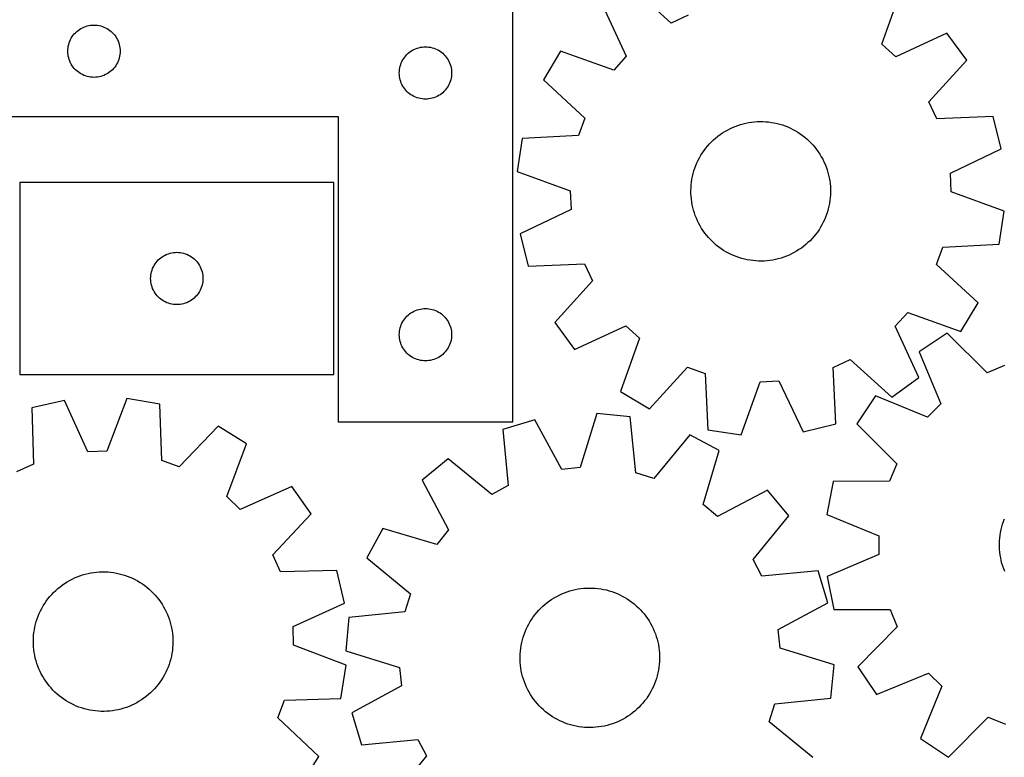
# Model space of a CAD drawing. Header units: millimetres. Extents: x 7 to 1243, y 7 to 1506.
# Tile 10 of 26: x 620 to 958, y 577 to 830. Entities that reach past the tile are written whole.
import ezdxf

# ---------------------------------------------------------------- set-up
doc = ezdxf.new("R2010")
doc.units = ezdxf.units.MM
doc.layers.add('CUT', color=7, linetype='CONTINUOUS', true_color=0x000000)

msp = doc.modelspace()

# ---------------------------------------------------------------- linework, layer by layer
at = {"layer": 'CUT'}
for p, q in [((789.134487, 692.101597), (789.134487, 842.101597)), ((843.672724, 829.265568), (829.299871, 842.260317)), ((916.108045, 821.968692), (922.613374, 840.220352)), ((820.0186, 835.408785), (828.203579, 817.846082)), ((849.491317, 832.001746), (843.672724, 829.265568)), ((638.770526, 825.965558), (639.200375, 826.368156)), ((639.200375, 826.368156), (639.655634, 826.741777)), ((639.655634, 826.741777), (640.134355, 827.084824)), ((640.134355, 827.084824), (640.634487, 827.395826)), ((640.634487, 827.395826), (641.153889, 827.673452)), ((641.153889, 827.673452), (641.690336, 827.916513)), ((641.690336, 827.916513), (642.241532, 828.123969)), ((642.241532, 828.123969), (642.805116, 828.29493)), ((642.805116, 828.29493), (643.378674, 828.428665)), ((643.378674, 828.428665), (643.959751, 828.524601)), ((643.959751, 828.524601), (644.545859, 828.582328)), ((644.545859, 828.582328), (645.134487, 828.601597)), ((645.134487, 828.601597), (645.723115, 828.582328)), ((645.723115, 828.582328), (646.309223, 828.524601)), ((646.309223, 828.524601), (646.8903, 828.428665)), ((646.8903, 828.428665), (647.463858, 828.29493)), ((647.463858, 828.29493), (648.027442, 828.123969)), ((648.027442, 828.123969), (648.578638, 827.916513)), ((648.578638, 827.916513), (649.115085, 827.673452)), ((649.115085, 827.673452), (649.634487, 827.395826)), ((649.634487, 827.395826), (650.134619, 827.084824)), ((650.134619, 827.084824), (650.61334, 826.741777)), ((650.61334, 826.741777), (651.068599, 826.368156)), ((651.068599, 826.368156), (651.498448, 825.965558)), ((636.612116, 822.494553), (636.819571, 823.045748)), ((636.819571, 823.045748), (637.062632, 823.582196)), ((637.062632, 823.582196), (637.340258, 824.101597)), ((637.340258, 824.101597), (637.65126, 824.60173)), ((637.65126, 824.60173), (637.994307, 825.08045)), ((637.994307, 825.08045), (638.367929, 825.53571)), ((638.367929, 825.53571), (638.770526, 825.965558)), ((651.498448, 825.965558), (651.901045, 825.53571)), ((651.901045, 825.53571), (652.274667, 825.08045)), ((652.274667, 825.08045), (652.617713, 824.60173)), ((652.617713, 824.60173), (652.928716, 824.101597)), ((652.928716, 824.101597), (653.206342, 823.582196)), ((653.206342, 823.582196), (653.449403, 823.045748)), ((653.449403, 823.045748), (653.656858, 822.494553)), ((938.425326, 825.825082), (920.862623, 817.640103)), ((945.276857, 816.543811), (938.425326, 825.825082)), ((636.134487, 819.601597), (636.153757, 820.190226)), ((636.153757, 819.012969), (636.134487, 819.601597)), ((636.153757, 820.190226), (636.211483, 820.776333)), ((636.211483, 820.776333), (636.307419, 821.35741)), ((636.307419, 821.35741), (636.441155, 821.930969)), ((636.441155, 821.930969), (636.612116, 822.494553)), ((653.656858, 822.494553), (653.827819, 821.930969)), ((653.827819, 821.930969), (653.961554, 821.35741)), ((653.961554, 821.35741), (654.057491, 820.776333)), ((654.057491, 820.776333), (654.115217, 820.190226)), ((654.115217, 820.190226), (654.134487, 819.601597)), ((654.134487, 819.601597), (654.115217, 819.012969)), ((753.655634, 819.241777), (754.134355, 819.584824)), ((754.134355, 819.584824), (754.634487, 819.895826)), ((754.634487, 819.895826), (755.153889, 820.173452)), ((755.153889, 820.173452), (755.690336, 820.416513)), ((755.690336, 820.416513), (756.241532, 820.623969)), ((756.241532, 820.623969), (756.805116, 820.79493)), ((756.805116, 820.79493), (757.378674, 820.928665)), ((757.378674, 820.928665), (757.959751, 821.024601)), ((757.959751, 821.024601), (758.545859, 821.082328)), ((758.545859, 821.082328), (759.134487, 821.101597)), ((759.134487, 821.101597), (759.723115, 821.082328)), ((759.723115, 821.082328), (760.309223, 821.024601)), ((760.309223, 821.024601), (760.8903, 820.928665)), ((760.8903, 820.928665), (761.463858, 820.79493)), ((761.463858, 820.79493), (762.027442, 820.623969)), ((762.027442, 820.623969), (762.578638, 820.416513)), ((762.578638, 820.416513), (763.115085, 820.173452)), ((763.115085, 820.173452), (763.634487, 819.895826)), ((763.634487, 819.895826), (764.134619, 819.584824)), ((764.134619, 819.584824), (764.61334, 819.241777)), ((805.62333, 819.596834), (799.670522, 809.715056)), ((823.87499, 813.091504), (805.62333, 819.596834)), ((920.862623, 817.640103), (916.108045, 821.968692)), ((636.211483, 818.426862), (636.153757, 819.012969)), ((636.307419, 817.845785), (636.211483, 818.426862)), ((636.441155, 817.272226), (636.307419, 817.845785)), ((636.612116, 816.708642), (636.441155, 817.272226)), ((636.819571, 816.157447), (636.612116, 816.708642)), ((637.062632, 815.620999), (636.819571, 816.157447)), ((653.449403, 816.157447), (653.206342, 815.620999)), ((653.656858, 816.708642), (653.449403, 816.157447)), ((653.827819, 817.272226), (653.656858, 816.708642)), ((653.961554, 817.845785), (653.827819, 817.272226)), ((654.057491, 818.426862), (653.961554, 817.845785)), ((654.115217, 819.012969), (654.057491, 818.426862)), ((750.819571, 815.545748), (751.062632, 816.082196)), ((751.062632, 816.082196), (751.340258, 816.601597)), ((751.340258, 816.601597), (751.65126, 817.10173)), ((751.65126, 817.10173), (751.994307, 817.58045)), ((751.994307, 817.58045), (752.367929, 818.03571)), ((752.367929, 818.03571), (752.770526, 818.465558)), ((752.770526, 818.465558), (753.200375, 818.868156)), ((753.200375, 818.868156), (753.655634, 819.241777)), ((764.61334, 819.241777), (765.068599, 818.868156)), ((765.068599, 818.868156), (765.498448, 818.465558)), ((765.498448, 818.465558), (765.901045, 818.03571)), ((765.901045, 818.03571), (766.274667, 817.58045)), ((766.274667, 817.58045), (766.617713, 817.10173)), ((766.617713, 817.10173), (766.928716, 816.601597)), ((766.928716, 816.601597), (767.206342, 816.082196)), ((767.206342, 816.082196), (767.449403, 815.545748)), ((828.203579, 817.846082), (823.87499, 813.091504)), ((932.282108, 802.170958), (945.276857, 816.543811)), ((637.340258, 815.101597), (637.062632, 815.620999)), ((637.65126, 814.601465), (637.340258, 815.101597)), ((637.994307, 814.122745), (637.65126, 814.601465)), ((638.367929, 813.667485), (637.994307, 814.122745)), ((638.770526, 813.237636), (638.367929, 813.667485)), ((639.200375, 812.835039), (638.770526, 813.237636)), ((639.655634, 812.461417), (639.200375, 812.835039)), ((651.068599, 812.835039), (650.61334, 812.461417)), ((651.498448, 813.237636), (651.068599, 812.835039)), ((651.901045, 813.667485), (651.498448, 813.237636)), ((652.274667, 814.122745), (651.901045, 813.667485)), ((652.617713, 814.601465), (652.274667, 814.122745)), ((652.928716, 815.101597), (652.617713, 814.601465)), ((653.206342, 815.620999), (652.928716, 815.101597)), ((750.134487, 812.101597), (750.153757, 812.690226)), ((750.153757, 812.690226), (750.211483, 813.276333)), ((750.211483, 813.276333), (750.307419, 813.85741)), ((750.307419, 813.85741), (750.441155, 814.430969)), ((750.441155, 814.430969), (750.612116, 814.994553)), ((750.612116, 814.994553), (750.819571, 815.545748)), ((767.449403, 815.545748), (767.656858, 814.994553)), ((767.656858, 814.994553), (767.827819, 814.430969)), ((767.827819, 814.430969), (767.961554, 813.85741)), ((767.961554, 813.85741), (768.057491, 813.276333)), ((768.057491, 813.276333), (768.115217, 812.690226)), ((768.115217, 812.690226), (768.134487, 812.101597)), ((640.134355, 812.118371), (639.655634, 812.461417)), ((640.634487, 811.807369), (640.134355, 812.118371)), ((641.153889, 811.529743), (640.634487, 811.807369)), ((641.690336, 811.286682), (641.153889, 811.529743)), ((642.241532, 811.079226), (641.690336, 811.286682)), ((642.805116, 810.908265), (642.241532, 811.079226)), ((643.378674, 810.77453), (642.805116, 810.908265)), ((643.959751, 810.678594), (643.378674, 810.77453)), ((644.545859, 810.620867), (643.959751, 810.678594)), ((645.134487, 810.601597), (644.545859, 810.620867)), ((645.723115, 810.620867), (645.134487, 810.601597)), ((646.309223, 810.678594), (645.723115, 810.620867)), ((646.8903, 810.77453), (646.309223, 810.678594)), ((647.463858, 810.908265), (646.8903, 810.77453)), ((648.027442, 811.079226), (647.463858, 810.908265)), ((648.578638, 811.286682), (648.027442, 811.079226)), ((649.115085, 811.529743), (648.578638, 811.286682)), ((649.634487, 811.807369), (649.115085, 811.529743)), ((650.134619, 812.118371), (649.634487, 811.807369)), ((650.61334, 812.461417), (650.134619, 812.118371)), ((750.153757, 811.512969), (750.134487, 812.101597)), ((750.211483, 810.926862), (750.153757, 811.512969)), ((750.307419, 810.345785), (750.211483, 810.926862)), ((750.441155, 809.772226), (750.307419, 810.345785)), ((750.612116, 809.208642), (750.441155, 809.772226)), ((767.827819, 809.772226), (767.656858, 809.208642)), ((767.961554, 810.345785), (767.827819, 809.772226)), ((768.057491, 810.926862), (767.961554, 810.345785)), ((768.115217, 811.512969), (768.057491, 810.926862)), ((768.134487, 812.101597), (768.115217, 811.512969)), ((799.670522, 809.715056), (813.953411, 796.621489)), ((750.819571, 808.657447), (750.612116, 809.208642)), ((751.062632, 808.120999), (750.819571, 808.657447)), ((751.340258, 807.601597), (751.062632, 808.120999)), ((751.65126, 807.101465), (751.340258, 807.601597)), ((751.994307, 806.622745), (751.65126, 807.101465)), ((752.367929, 806.167485), (751.994307, 806.622745)), ((752.770526, 805.737636), (752.367929, 806.167485)), ((765.901045, 806.167485), (765.498448, 805.737636)), ((766.274667, 806.622745), (765.901045, 806.167485)), ((766.617713, 807.101465), (766.274667, 806.622745)), ((766.928716, 807.601597), (766.617713, 807.101465)), ((767.206342, 808.120999), (766.928716, 807.601597)), ((767.449403, 808.657447), (767.206342, 808.120999)), ((767.656858, 809.208642), (767.449403, 808.657447)), ((753.200375, 805.335039), (752.770526, 805.737636)), ((753.655634, 804.961417), (753.200375, 805.335039)), ((754.134355, 804.618371), (753.655634, 804.961417)), ((754.634487, 804.307369), (754.134355, 804.618371)), ((755.153889, 804.029743), (754.634487, 804.307369)), ((755.690336, 803.786682), (755.153889, 804.029743)), ((756.241532, 803.579226), (755.690336, 803.786682)), ((756.805116, 803.408265), (756.241532, 803.579226)), ((757.378674, 803.27453), (756.805116, 803.408265)), ((757.959751, 803.178594), (757.378674, 803.27453)), ((758.545859, 803.120867), (757.959751, 803.178594)), ((759.134487, 803.101597), (758.545859, 803.120867)), ((759.723115, 803.120867), (759.134487, 803.101597)), ((760.309223, 803.178594), (759.723115, 803.120867)), ((760.8903, 803.27453), (760.309223, 803.178594)), ((761.463858, 803.408265), (760.8903, 803.27453)), ((762.027442, 803.579226), (761.463858, 803.408265)), ((762.578638, 803.786682), (762.027442, 803.579226)), ((763.115085, 804.029743), (762.578638, 803.786682)), ((763.634487, 804.307369), (763.115085, 804.029743)), ((764.134619, 804.618371), (763.634487, 804.307369)), ((764.61334, 804.961417), (764.134619, 804.618371)), ((765.068599, 805.335039), (764.61334, 804.961417)), ((765.498448, 805.737636), (765.068599, 805.335039)), ((935.018286, 796.352365), (932.282108, 802.170958)), ((609.134487, 797.101597), (729.134487, 797.101597)), ((729.134487, 797.101597), (729.134487, 692.101597)), ((813.953411, 796.621489), (811.773815, 790.572353)), ((954.376364, 797.193344), (935.018286, 796.352365)), ((957.154565, 785.9966), (954.376364, 797.193344)), ((862.098037, 792.002887), (862.948109, 792.488761)), ((862.948109, 792.488761), (863.817292, 792.939557)), ((863.817292, 792.939557), (864.704138, 793.354524)), ((864.704138, 793.354524), (865.607173, 793.732974)), ((865.607173, 793.732974), (866.524892, 794.074275)), ((866.524892, 794.074275), (867.455769, 794.377859)), ((867.455769, 794.377859), (868.398254, 794.643222)), ((868.398254, 794.643222), (869.350778, 794.869921)), ((869.350778, 794.869921), (870.311756, 795.05758)), ((870.311756, 795.05758), (871.279589, 795.205885)), ((871.279589, 795.205885), (872.252666, 795.31459)), ((872.252666, 795.31459), (873.229367, 795.383515)), ((873.229367, 795.383515), (874.208066, 795.412544)), ((874.208066, 795.412544), (875.187135, 795.401629)), ((875.187135, 795.401629), (876.164944, 795.350788)), ((876.164944, 795.350788), (877.139866, 795.260106)), ((877.139866, 795.260106), (878.110277, 795.129734)), ((878.110277, 795.129734), (879.074563, 794.959888)), ((879.074563, 794.959888), (880.031119, 794.750852)), ((880.031119, 794.750852), (880.978353, 794.502974)), ((880.978353, 794.502974), (881.914687, 794.216665)), ((881.914687, 794.216665), (882.838565, 793.892403)), ((882.838565, 793.892403), (883.748447, 793.530727)), ((883.748447, 793.530727), (884.64282, 793.13224)), ((884.64282, 793.13224), (885.520195, 792.697604)), ((885.520195, 792.697604), (886.379111, 792.227542)), ((792.421998, 789.597886), (790.703913, 778.190272)), ((811.773815, 790.572353), (792.421998, 789.597886)), ((857.475644, 788.400214), (858.182614, 789.077626)), ((858.182614, 789.077626), (858.916627, 789.725638)), ((858.916627, 789.725638), (859.676461, 790.343172)), ((859.676461, 790.343172), (860.460851, 790.929199)), ((860.460851, 790.929199), (861.268491, 791.482745)), ((861.268491, 791.482745), (862.098037, 792.002887)), ((886.379111, 792.227542), (887.21814, 791.722838)), ((887.21814, 791.722838), (888.035884, 791.184331)), ((888.035884, 791.184331), (888.830982, 790.612918)), ((888.830982, 790.612918), (889.602112, 790.009549)), ((889.602112, 790.009549), (890.34799, 789.375229)), ((890.34799, 789.375229), (891.067373, 788.711013)), ((854.941003, 785.419807), (855.528516, 786.203084)), ((855.528516, 786.203084), (856.147489, 786.961745)), ((856.147489, 786.961745), (856.796892, 787.694529)), ((856.796892, 787.694529), (857.475644, 788.400214)), ((891.067373, 788.711013), (891.759066, 788.018008)), ((891.759066, 788.018008), (892.421916, 787.297366)), ((892.421916, 787.297366), (893.054821, 786.550287)), ((893.054821, 786.550287), (893.656727, 785.778015)), ((893.656727, 785.778015), (894.226632, 784.981834)), ((939.64873, 777.69069), (957.154565, 785.9966)), ((852.924286, 782.067183), (853.376729, 782.93551)), ((853.376729, 782.93551), (853.864213, 783.784659)), ((853.864213, 783.784659), (854.385927, 784.613218)), ((854.385927, 784.613218), (854.941003, 785.419807)), ((894.226632, 784.981834), (894.763587, 784.163071)), ((894.763587, 784.163071), (895.2667, 783.323087)), ((895.2667, 783.323087), (895.735132, 782.463281)), ((895.735132, 782.463281), (896.168104, 781.585084)), ((851.479087, 778.43144), (851.784436, 779.361739)), ((851.784436, 779.361739), (852.127476, 780.27881)), ((852.127476, 780.27881), (852.507637, 781.181125)), ((852.507637, 781.181125), (852.924286, 782.067183)), ((896.168104, 781.585084), (896.564895, 780.689957)), ((896.564895, 780.689957), (896.924845, 779.77939)), ((896.924845, 779.77939), (897.247355, 778.8549)), ((897.247355, 778.8549), (897.531888, 777.918024)), ((790.703913, 778.190272), (808.910273, 771.55922)), ((850.643813, 774.609196), (850.793953, 775.576746)), ((850.793953, 775.576746), (850.983433, 776.537367)), ((850.983433, 776.537367), (851.211938, 777.48946)), ((851.211938, 777.48946), (851.479087, 778.43144)), ((897.531888, 777.918024), (897.77797, 776.970322)), ((897.77797, 776.970322), (897.985192, 776.013372)), ((897.985192, 776.013372), (898.153209, 775.048765)), ((939.949949, 771.267922), (939.64873, 777.69069)), ((727.620694, 774.428013), (619.620694, 774.428013)), ((619.620694, 774.428013), (619.620694, 708.428013)), ((727.620694, 708.428013), (727.620694, 774.428013)), ((850.431603, 771.681116), (850.462487, 772.659759)), ((850.462487, 772.659759), (850.533263, 773.636327)), ((850.533263, 773.636327), (850.643813, 774.609196)), ((898.153209, 775.048765), (898.281741, 774.078109)), ((898.281741, 774.078109), (898.370574, 773.103017)), ((898.370574, 773.103017), (898.419561, 772.125113)), ((898.419561, 772.125113), (898.42862, 771.146026)), ((808.910273, 771.55922), (809.211493, 765.136451)), ((850.440661, 770.702028), (850.431603, 771.681116)), ((850.489648, 769.724125), (850.440661, 770.702028)), ((850.578482, 768.749033), (850.489648, 769.724125)), ((850.707014, 767.778376), (850.578482, 768.749033)), ((898.326959, 769.190814), (898.216409, 768.217946)), ((898.397736, 770.167383), (898.326959, 769.190814)), ((898.42862, 771.146026), (898.397736, 770.167383)), ((958.15631, 764.636869), (939.949949, 771.267922)), ((850.875031, 766.81377), (850.707014, 767.778376)), ((851.082252, 765.856819), (850.875031, 766.81377)), ((851.328335, 764.909117), (851.082252, 765.856819)), ((897.648285, 765.337682), (897.381136, 764.395702)), ((897.876789, 766.289775), (897.648285, 765.337682)), ((898.066269, 767.250396), (897.876789, 766.289775)), ((898.216409, 768.217946), (898.066269, 767.250396)), ((809.211493, 765.136451), (791.705658, 756.830541)), ((851.612867, 763.972242), (851.328335, 764.909117)), ((851.935377, 763.047751), (851.612867, 763.972242)), ((852.295327, 762.137185), (851.935377, 763.047751)), ((852.692119, 761.242058), (852.295327, 762.137185)), ((896.732746, 762.548332), (896.352586, 761.646016)), ((897.075787, 763.465402), (896.732746, 762.548332)), ((897.381136, 764.395702), (897.075787, 763.465402)), ((956.438225, 753.229255), (958.15631, 764.636869)), ((853.125091, 760.363861), (852.692119, 761.242058)), ((853.593523, 759.504055), (853.125091, 760.363861)), ((854.096635, 758.664071), (853.593523, 759.504055)), ((854.633591, 757.845307), (854.096635, 758.664071)), ((894.99601, 759.042483), (894.474296, 758.213924)), ((895.483494, 759.891632), (894.99601, 759.042483)), ((895.935937, 760.759958), (895.483494, 759.891632)), ((896.352586, 761.646016), (895.935937, 760.759958)), ((791.705658, 756.830541), (794.483859, 745.633798)), ((855.203496, 757.049127), (854.633591, 757.845307)), ((855.805401, 756.276854), (855.203496, 757.049127)), ((856.438306, 755.529776), (855.805401, 756.276854)), ((857.101157, 754.809134), (856.438306, 755.529776)), ((892.06333, 755.132613), (891.384579, 754.426928)), ((892.712733, 755.865396), (892.06333, 755.132613)), ((893.331706, 756.624058), (892.712733, 755.865396)), ((893.91922, 757.407335), (893.331706, 756.624058)), ((894.474296, 758.213924), (893.91922, 757.407335)), ((857.792849, 754.116128), (857.101157, 754.809134)), ((858.512233, 753.451913), (857.792849, 754.116128)), ((859.258111, 752.817593), (858.512233, 753.451913)), ((860.02924, 752.214224), (859.258111, 752.817593)), ((860.824339, 751.642811), (860.02924, 752.214224)), ((888.399372, 751.897942), (887.591732, 751.344397)), ((889.183761, 752.483969), (888.399372, 751.897942)), ((889.943595, 753.101503), (889.183761, 752.483969)), ((890.677608, 753.749516), (889.943595, 753.101503)), ((891.384579, 754.426928), (890.677608, 753.749516)), ((934.906811, 746.205652), (937.086407, 752.254788)), ((937.086407, 752.254788), (956.438225, 753.229255)), ((667.686582, 748.194571), (668.141841, 748.568193)), ((668.141841, 748.568193), (668.620562, 748.91124)), ((668.620562, 748.91124), (669.120694, 749.222242)), ((669.120694, 749.222242), (669.640096, 749.499868)), ((669.640096, 749.499868), (670.176543, 749.742929)), ((670.176543, 749.742929), (670.727739, 749.950384)), ((670.727739, 749.950384), (671.291323, 750.121345)), ((671.291323, 750.121345), (671.864881, 750.255081)), ((671.864881, 750.255081), (672.445958, 750.351017)), ((672.445958, 750.351017), (673.032066, 750.408743)), ((673.032066, 750.408743), (673.620694, 750.428013)), ((673.620694, 750.428013), (674.209322, 750.408743)), ((674.209322, 750.408743), (674.79543, 750.351017)), ((674.79543, 750.351017), (675.376507, 750.255081)), ((675.376507, 750.255081), (675.950065, 750.121345)), ((675.950065, 750.121345), (676.513649, 749.950384)), ((676.513649, 749.950384), (677.064845, 749.742929)), ((677.064845, 749.742929), (677.601292, 749.499868)), ((677.601292, 749.499868), (678.120694, 749.222242)), ((678.120694, 749.222242), (678.620826, 748.91124)), ((678.620826, 748.91124), (679.099547, 748.568193)), ((679.099547, 748.568193), (679.554806, 748.194571)), ((861.642083, 751.104304), (860.824339, 751.642811)), ((862.481112, 750.599599), (861.642083, 751.104304)), ((863.340028, 750.129538), (862.481112, 750.599599)), ((864.217403, 749.694902), (863.340028, 750.129538)), ((865.111776, 749.296414), (864.217403, 749.694902)), ((866.021658, 748.934738), (865.111776, 749.296414)), ((866.945535, 748.610476), (866.021658, 748.934738)), ((867.88187, 748.324168), (866.945535, 748.610476)), ((868.829103, 748.076289), (867.88187, 748.324168)), ((881.404454, 748.449282), (880.461969, 748.18392)), ((882.335331, 748.752867), (881.404454, 748.449282)), ((883.25305, 749.094168), (882.335331, 748.752867)), ((884.156084, 749.472617), (883.25305, 749.094168)), ((885.042931, 749.887585), (884.156084, 749.472617)), ((885.912113, 750.338381), (885.042931, 749.887585)), ((886.762185, 750.824254), (885.912113, 750.338381)), ((887.591732, 751.344397), (886.762185, 750.824254)), ((665.305778, 744.872164), (665.548839, 745.408611)), ((665.548839, 745.408611), (665.826465, 745.928013)), ((665.826465, 745.928013), (666.137467, 746.428145)), ((666.137467, 746.428145), (666.480514, 746.906866)), ((666.480514, 746.906866), (666.854136, 747.362125)), ((666.854136, 747.362125), (667.256733, 747.791974)), ((667.256733, 747.791974), (667.686582, 748.194571)), ((679.554806, 748.194571), (679.984655, 747.791974)), ((679.984655, 747.791974), (680.387252, 747.362125)), ((680.387252, 747.362125), (680.760874, 746.906866)), ((680.760874, 746.906866), (681.10392, 746.428145)), ((681.10392, 746.428145), (681.414923, 745.928013)), ((681.414923, 745.928013), (681.692549, 745.408611)), ((681.692549, 745.408611), (681.93561, 744.872164)), ((794.483859, 745.633798), (813.841936, 746.474776)), ((813.841936, 746.474776), (816.578114, 740.656184)), ((869.785659, 747.867253), (868.829103, 748.076289)), ((870.749945, 747.697408), (869.785659, 747.867253)), ((871.720357, 747.567036), (870.749945, 747.697408)), ((872.695278, 747.476354), (871.720357, 747.567036)), ((873.673087, 747.425513), (872.695278, 747.476354)), ((874.652156, 747.414598), (873.673087, 747.425513)), ((875.630856, 747.443627), (874.652156, 747.414598)), ((876.607556, 747.512551), (875.630856, 747.443627)), ((877.580633, 747.621257), (876.607556, 747.512551)), ((878.548466, 747.769562), (877.580633, 747.621257)), ((879.509444, 747.95722), (878.548466, 747.769562)), ((880.461969, 748.18392), (879.509444, 747.95722)), ((949.189701, 733.112086), (934.906811, 746.205652)), ((664.620694, 741.428013), (664.639964, 742.016641)), ((664.639964, 742.016641), (664.69769, 742.602749)), ((664.69769, 742.602749), (664.793626, 743.183826)), ((664.793626, 743.183826), (664.927362, 743.757384)), ((664.927362, 743.757384), (665.098323, 744.320968)), ((665.098323, 744.320968), (665.305778, 744.872164)), ((681.93561, 744.872164), (682.143065, 744.320968)), ((682.143065, 744.320968), (682.314026, 743.757384)), ((682.314026, 743.757384), (682.447762, 743.183826)), ((682.447762, 743.183826), (682.543698, 742.602749)), ((682.543698, 742.602749), (682.601424, 742.016641)), ((682.601424, 742.016641), (682.620694, 741.428013)), ((664.639964, 740.839385), (664.620694, 741.428013)), ((664.69769, 740.253277), (664.639964, 740.839385)), ((664.793626, 739.6722), (664.69769, 740.253277)), ((664.927362, 739.098642), (664.793626, 739.6722)), ((665.098323, 738.535058), (664.927362, 739.098642)), ((665.305778, 737.983862), (665.098323, 738.535058)), ((682.143065, 738.535058), (681.93561, 737.983862)), ((682.314026, 739.098642), (682.143065, 738.535058)), ((682.447762, 739.6722), (682.314026, 739.098642)), ((682.543698, 740.253277), (682.447762, 739.6722)), ((682.601424, 740.839385), (682.543698, 740.253277)), ((682.620694, 741.428013), (682.601424, 740.839385)), ((816.578114, 740.656184), (803.583365, 726.28333)), ((665.548839, 737.447415), (665.305778, 737.983862)), ((665.826465, 736.928013), (665.548839, 737.447415)), ((666.137467, 736.427881), (665.826465, 736.928013)), ((666.480514, 735.94916), (666.137467, 736.427881)), ((666.854136, 735.493901), (666.480514, 735.94916)), ((667.256733, 735.064052), (666.854136, 735.493901)), ((667.686582, 734.661455), (667.256733, 735.064052)), ((679.984655, 735.064052), (679.554806, 734.661455)), ((680.387252, 735.493901), (679.984655, 735.064052)), ((680.760874, 735.94916), (680.387252, 735.493901)), ((681.10392, 736.427881), (680.760874, 735.94916)), ((681.414923, 736.928013), (681.10392, 736.427881)), ((681.692549, 737.447415), (681.414923, 736.928013)), ((681.93561, 737.983862), (681.692549, 737.447415)), ((668.141841, 734.287833), (667.686582, 734.661455)), ((668.620562, 733.944786), (668.141841, 734.287833)), ((669.120694, 733.633784), (668.620562, 733.944786)), ((669.640096, 733.356158), (669.120694, 733.633784)), ((670.176543, 733.113097), (669.640096, 733.356158)), ((670.727739, 732.905642), (670.176543, 733.113097)), ((671.291323, 732.734681), (670.727739, 732.905642)), ((671.864881, 732.600945), (671.291323, 732.734681)), ((672.445958, 732.505009), (671.864881, 732.600945)), ((673.032066, 732.447283), (672.445958, 732.505009)), ((673.620694, 732.428013), (673.032066, 732.447283)), ((674.209322, 732.447283), (673.620694, 732.428013)), ((674.79543, 732.505009), (674.209322, 732.447283)), ((675.376507, 732.600945), (674.79543, 732.505009)), ((675.950065, 732.734681), (675.376507, 732.600945)), ((676.513649, 732.905642), (675.950065, 732.734681)), ((677.064845, 733.113097), (676.513649, 732.905642)), ((677.601292, 733.356158), (677.064845, 733.113097)), ((678.120694, 733.633784), (677.601292, 733.356158)), ((678.620826, 733.944786), (678.120694, 733.633784)), ((679.099547, 734.287833), (678.620826, 733.944786)), ((679.554806, 734.661455), (679.099547, 734.287833)), ((943.236893, 723.230308), (949.189701, 733.112086)), ((751.994307, 727.58045), (752.367929, 728.03571)), ((752.367929, 728.03571), (752.770526, 728.465558)), ((752.770526, 728.465558), (753.200375, 728.868156)), ((753.200375, 728.868156), (753.655634, 729.241777)), ((753.655634, 729.241777), (754.134355, 729.584824)), ((754.134355, 729.584824), (754.634487, 729.895826)), ((754.634487, 729.895826), (755.153889, 730.173452)), ((755.153889, 730.173452), (755.690336, 730.416513)), ((755.690336, 730.416513), (756.241532, 730.623969)), ((756.241532, 730.623969), (756.805116, 730.79493)), ((756.805116, 730.79493), (757.378674, 730.928665)), ((757.378674, 730.928665), (757.959751, 731.024601)), ((757.959751, 731.024601), (758.545859, 731.082328)), ((758.545859, 731.082328), (759.134487, 731.101597)), ((759.134487, 731.101597), (759.723115, 731.082328)), ((759.723115, 731.082328), (760.309223, 731.024601)), ((760.309223, 731.024601), (760.8903, 730.928665)), ((760.8903, 730.928665), (761.463858, 730.79493)), ((761.463858, 730.79493), (762.027442, 730.623969)), ((762.027442, 730.623969), (762.578638, 730.416513)), ((762.578638, 730.416513), (763.115085, 730.173452)), ((763.115085, 730.173452), (763.634487, 729.895826)), ((763.634487, 729.895826), (764.134619, 729.584824)), ((764.134619, 729.584824), (764.61334, 729.241777)), ((764.61334, 729.241777), (765.068599, 728.868156)), ((765.068599, 728.868156), (765.498448, 728.465558)), ((765.498448, 728.465558), (765.901045, 728.03571)), ((765.901045, 728.03571), (766.274667, 727.58045)), ((920.656644, 724.98106), (924.985232, 729.735637)), ((924.985232, 729.735637), (943.236893, 723.230308)), ((750.441155, 724.430969), (750.612116, 724.994553)), ((750.612116, 724.994553), (750.819571, 725.545748)), ((750.819571, 725.545748), (751.062632, 726.082196)), ((751.062632, 726.082196), (751.340258, 726.601597)), ((751.340258, 726.601597), (751.65126, 727.10173)), ((751.65126, 727.10173), (751.994307, 727.58045)), ((766.274667, 727.58045), (766.617713, 727.10173)), ((766.617713, 727.10173), (766.928716, 726.601597)), ((766.928716, 726.601597), (767.206342, 726.082196)), ((767.206342, 726.082196), (767.449403, 725.545748)), ((767.449403, 725.545748), (767.656858, 724.994553)), ((767.656858, 724.994553), (767.827819, 724.430969)), ((803.583365, 726.28333), (810.434897, 717.00206)), ((810.434897, 717.00206), (827.9976, 725.187038)), ((827.9976, 725.187038), (832.752178, 720.85845)), ((928.841622, 707.418356), (920.656644, 724.98106)), ((750.134487, 722.101597), (750.153757, 722.690226)), ((750.153757, 721.512969), (750.134487, 722.101597)), ((750.153757, 722.690226), (750.211483, 723.276333)), ((750.211483, 720.926862), (750.153757, 721.512969)), ((750.211483, 723.276333), (750.307419, 723.85741)), ((750.307419, 723.85741), (750.441155, 724.430969)), ((767.827819, 724.430969), (767.961554, 723.85741)), ((767.961554, 723.85741), (768.057491, 723.276333)), ((768.057491, 723.276333), (768.115217, 722.690226)), ((768.115217, 721.512969), (768.057491, 720.926862)), ((768.115217, 722.690226), (768.134487, 722.101597)), ((768.134487, 722.101597), (768.115217, 721.512969)), ((938.513724, 722.626381), (928.942835, 716.185608)), ((952.306935, 709.017938), (938.513724, 722.626381)), ((750.307419, 720.345785), (750.211483, 720.926862)), ((750.441155, 719.772226), (750.307419, 720.345785)), ((750.612116, 719.208642), (750.441155, 719.772226)), ((750.819571, 718.657447), (750.612116, 719.208642)), ((751.062632, 718.120999), (750.819571, 718.657447)), ((751.340258, 717.601597), (751.062632, 718.120999)), ((767.206342, 718.120999), (766.928716, 717.601597)), ((767.449403, 718.657447), (767.206342, 718.120999)), ((767.656858, 719.208642), (767.449403, 718.657447)), ((767.827819, 719.772226), (767.656858, 719.208642)), ((767.961554, 720.345785), (767.827819, 719.772226)), ((768.057491, 720.926862), (767.961554, 720.345785)), ((832.752178, 720.85845), (826.246848, 702.606789)), ((751.65126, 717.101465), (751.340258, 717.601597)), ((751.994307, 716.622745), (751.65126, 717.101465)), ((752.367929, 716.167485), (751.994307, 716.622745)), ((752.770526, 715.737636), (752.367929, 716.167485)), ((753.200375, 715.335039), (752.770526, 715.737636)), ((753.655634, 714.961417), (753.200375, 715.335039)), ((754.134355, 714.618371), (753.655634, 714.961417)), ((754.634487, 714.307369), (754.134355, 714.618371)), ((764.134619, 714.618371), (763.634487, 714.307369)), ((764.61334, 714.961417), (764.134619, 714.618371)), ((765.068599, 715.335039), (764.61334, 714.961417)), ((765.498448, 715.737636), (765.068599, 715.335039)), ((765.901045, 716.167485), (765.498448, 715.737636)), ((766.274667, 716.622745), (765.901045, 716.167485)), ((766.617713, 717.101465), (766.274667, 716.622745)), ((766.928716, 717.601597), (766.617713, 717.101465)), ((928.942835, 716.185608), (936.355081, 698.283066)), ((755.153889, 714.029743), (754.634487, 714.307369)), ((755.690336, 713.786682), (755.153889, 714.029743)), ((756.241532, 713.579226), (755.690336, 713.786682)), ((756.805116, 713.408265), (756.241532, 713.579226)), ((757.378674, 713.27453), (756.805116, 713.408265)), ((757.959751, 713.178594), (757.378674, 713.27453)), ((758.545859, 713.120867), (757.959751, 713.178594)), ((759.134487, 713.101597), (758.545859, 713.120867)), ((759.723115, 713.120867), (759.134487, 713.101597)), ((760.309223, 713.178594), (759.723115, 713.120867)), ((760.8903, 713.27453), (760.309223, 713.178594)), ((761.463858, 713.408265), (760.8903, 713.27453)), ((762.027442, 713.579226), (761.463858, 713.408265)), ((762.578638, 713.786682), (762.027442, 713.579226)), ((763.115085, 714.029743), (762.578638, 713.786682)), ((763.634487, 714.307369), (763.115085, 714.029743)), ((899.368906, 710.825396), (905.187498, 713.561574)), ((905.187498, 713.561574), (919.560352, 700.566825)), ((958.239183, 711.498084), (952.306935, 709.017938)), ((619.620694, 708.428013), (727.620694, 708.428013)), ((836.128626, 696.653981), (849.222193, 710.936871)), ((849.222193, 710.936871), (855.271329, 708.757275)), ((855.271329, 708.757275), (856.245796, 689.405457)), ((900.209884, 691.467318), (899.368906, 710.825396)), ((867.65341, 687.687372), (874.284462, 705.893733)), ((874.284462, 705.893733), (880.707231, 706.194953)), ((880.707231, 706.194953), (889.013141, 688.689117)), ((919.560352, 700.566825), (928.841622, 707.418356)), ((826.246848, 702.606789), (836.128626, 696.653981)), ((913.872518, 701.015666), (907.494946, 691.402547)), ((931.82351, 693.721537), (913.872518, 701.015666)), ((635.054403, 699.500751), (623.81381, 696.905654)), ((643.073507, 681.861692), (635.054403, 699.500751)), ((656.427639, 700.153765), (649.500336, 682.05805)), ((667.805693, 698.249733), (656.427639, 700.153765)), ((668.464203, 678.88459), (667.805693, 698.249733)), ((936.355081, 698.283066), (931.82351, 693.721537)), ((623.81381, 696.905654), (624.338747, 677.536429)), ((818.044676, 694.949452), (812.376334, 676.420763)), ((829.52662, 693.831231), (818.044676, 694.949452)), ((729.134487, 692.101597), (789.134487, 692.101597)), ((796.766733, 692.830307), (785.730875, 689.469458)), ((805.978159, 675.783546), (796.766733, 692.830307)), ((831.513355, 674.557018), (829.52662, 693.831231)), ((889.013141, 688.689117), (900.209884, 691.467318)), ((907.494946, 691.402547), (921.193976, 677.699299)), ((687.801886, 690.673857), (674.476962, 676.60656)), ((697.585196, 684.560568), (687.801886, 690.673857)), ((785.730875, 689.469458), (787.584633, 670.182001)), ((849.995837, 687.646351), (837.668351, 672.697254)), ((860.175846, 682.219299), (849.995837, 687.646351)), ((856.245796, 689.405457), (867.65341, 687.687372)), ((690.78286, 666.417507), (697.585196, 684.560568)), ((649.500336, 682.05805), (643.073507, 681.861692)), ((854.635428, 663.651957), (860.175846, 682.219299)), ((624.338747, 677.536429), (618.476274, 674.895577)), ((674.476962, 676.60656), (668.464203, 678.88459)), ((766.883582, 679.368907), (757.973919, 672.040647)), ((781.917343, 667.144814), (766.883582, 679.368907)), ((921.193976, 677.699299), (918.752971, 671.750838)), ((812.376334, 676.420763), (805.978159, 675.783546)), ((837.668351, 672.697254), (831.513355, 674.557018)), ((757.973919, 672.040647), (767.067559, 654.930763)), ((899.377075, 671.620187), (897.163748, 660.298233)), ((918.752971, 671.750838), (899.377075, 671.620187)), ((713.160106, 669.909159), (695.466161, 662.011899)), ((719.859252, 660.517306), (713.160106, 669.909159)), ((787.584633, 670.182001), (781.917343, 667.144814)), ((876.720086, 668.671984), (859.610202, 659.578345)), ((884.048345, 659.762322), (876.720086, 668.671984)), ((695.466161, 662.011899), (690.78286, 666.417507)), ((706.631665, 646.358444), (719.859252, 660.517306)), ((859.610202, 659.578345), (854.635428, 663.651957)), ((897.163748, 660.298233), (915.064007, 652.880474)), ((871.824252, 644.728561), (884.048345, 659.762322)), ((957.314068, 656.021351), (957.583825, 656.962587)), ((957.583825, 656.962587), (957.89175, 657.892037)), ((957.89175, 657.892037), (958.237329, 658.808154)), ((744.426604, 655.496408), (738.999553, 645.316399)), ((762.993946, 649.95599), (744.426604, 655.496408)), ((767.067559, 654.930763), (762.993946, 649.95599)), ((956.737967, 653.142672), (956.890786, 654.109802)), ((956.890786, 654.109802), (957.082927, 655.069895)), ((957.082927, 655.069895), (957.314068, 656.021351)), ((915.064007, 652.880474), (915.08519, 646.450681)), ((956.517646, 650.215191), (956.551241, 651.193744)), ((956.523993, 649.236082), (956.517646, 650.215191)), ((956.551241, 651.193744), (956.624722, 652.170113)), ((956.624722, 652.170113), (956.737967, 653.142672)), ((956.570271, 648.258046), (956.523993, 649.236082)), ((956.656403, 647.282712), (956.570271, 648.258046)), ((956.782245, 646.311703), (956.656403, 647.282712)), ((709.272517, 640.495972), (706.631665, 646.358444)), ((738.999553, 645.316399), (753.948649, 632.988912)), ((874.861439, 639.06127), (871.824252, 644.728561)), ((915.08519, 646.450681), (897.234194, 638.91514)), ((956.94759, 645.346635), (956.782245, 646.311703)), ((957.15216, 644.389114), (956.94759, 645.346635)), ((957.395616, 643.440734), (957.15216, 644.389114)), ((957.677552, 642.503074), (957.395616, 643.440734)), ((642.158844, 639.75417), (643.110436, 639.984753)), ((643.110436, 639.984753), (644.070641, 640.176329)), ((644.070641, 640.176329), (645.037861, 640.328581)), ((645.037861, 640.328581), (646.010486, 640.441255)), ((646.010486, 640.441255), (646.986898, 640.514162)), ((646.986898, 640.514162), (647.96547, 640.547183)), ((647.96547, 640.547183), (648.944576, 640.540262)), ((648.944576, 640.540262), (649.922584, 640.49341)), ((649.922584, 640.49341), (650.897867, 640.406705)), ((650.897867, 640.406705), (651.868802, 640.280292)), ((651.868802, 640.280292), (652.833773, 640.114381)), ((652.833773, 640.114381), (653.791174, 639.909249)), ((728.641742, 641.020909), (709.272517, 640.495972)), ((731.236839, 629.780315), (728.641742, 641.020909)), ((894.148896, 640.915028), (874.861439, 639.06127)), ((897.509745, 629.87917), (894.148896, 640.915028)), ((957.9975, 641.577694), (957.677552, 642.503074)), ((958.354927, 640.666134), (957.9975, 641.577694)), ((635.042032, 636.564638), (635.86945, 637.088159)), ((635.86945, 637.088159), (636.717533, 637.577496)), ((636.717533, 637.577496), (637.584869, 638.031833)), ((637.584869, 638.031833), (638.470016, 638.450415)), ((638.470016, 638.450415), (639.371499, 638.832545)), ((639.371499, 638.832545), (640.287819, 639.177586)), ((640.287819, 639.177586), (641.217449, 639.484965)), ((641.217449, 639.484965), (642.158844, 639.75417)), ((653.791174, 639.909249), (654.73941, 639.665236)), ((654.73941, 639.665236), (655.676905, 639.382749)), ((655.676905, 639.382749), (656.602097, 639.062258)), ((656.602097, 639.062258), (657.513447, 638.704297)), ((657.513447, 638.704297), (658.409438, 638.309461)), ((658.409438, 638.309461), (659.288578, 637.878407)), ((659.288578, 637.878407), (660.149405, 637.411853)), ((660.149405, 637.411853), (660.990485, 636.910575)), ((660.990485, 636.910575), (661.810419, 636.375408)), ((897.234194, 638.91514), (899.522071, 627.608015)), ((630.585922, 632.758213), (631.26179, 633.466661)), ((631.26179, 633.466661), (631.965991, 634.146952)), ((631.965991, 634.146952), (632.697355, 634.797953)), ((632.697355, 634.797953), (633.454664, 635.41858)), ((633.454664, 635.41858), (634.236656, 636.007802)), ((634.236656, 636.007802), (635.042032, 636.564638)), ((661.810419, 636.375408), (662.607842, 635.807243)), ((662.607842, 635.807243), (663.381426, 635.207024)), ((663.381426, 635.207024), (664.129885, 634.575752)), ((664.129885, 634.575752), (664.851972, 633.914476)), ((664.851972, 633.914476), (665.546486, 633.224298)), ((665.546486, 633.224298), (666.21227, 632.506366)), ((806.017904, 632.960003), (806.922331, 633.335111)), ((806.922331, 633.335111), (807.841307, 633.673016)), ((807.841307, 633.673016), (808.7733, 633.973156)), ((808.7733, 633.973156), (809.71676, 634.235031)), ((809.71676, 634.235031), (810.670116, 634.458206)), ((810.670116, 634.458206), (811.631782, 634.64231)), ((811.631782, 634.64231), (812.600156, 634.787035)), ((812.600156, 634.787035), (813.573628, 634.892141)), ((813.573628, 634.892141), (814.550578, 634.957453)), ((814.550578, 634.957453), (815.529378, 634.982862)), ((815.529378, 634.982862), (816.508399, 634.968327)), ((816.508399, 634.968327), (817.486014, 634.91387)), ((817.486014, 634.91387), (818.460593, 634.819583)), ((818.460593, 634.819583), (819.430516, 634.685624)), ((819.430516, 634.685624), (820.394167, 634.512213)), ((820.394167, 634.512213), (821.349944, 634.299641)), ((821.349944, 634.299641), (822.296254, 634.048262)), ((822.296254, 634.048262), (823.231523, 633.758493)), ((823.231523, 633.758493), (824.154195, 633.430816)), ((824.154195, 633.430816), (825.062734, 633.065778)), ((628.187545, 629.667094), (628.739326, 630.47594)), ((628.739326, 630.47594), (629.32364, 631.261608)), ((629.32364, 631.261608), (629.939514, 632.022787)), ((629.939514, 632.022787), (630.585922, 632.758213)), ((666.21227, 632.506366), (666.848217, 631.761875)), ((666.848217, 631.761875), (667.453267, 630.992064)), ((667.453267, 630.992064), (668.026415, 630.198215)), ((668.026415, 630.198215), (668.566706, 629.381648)), ((753.948649, 632.988912), (752.088885, 626.833917)), ((800.217013, 629.352545), (800.979125, 629.967264)), ((800.979125, 629.967264), (801.765676, 630.550387)), ((801.765676, 630.550387), (802.575358, 631.100942)), ((802.575358, 631.100942), (803.406822, 631.618013)), ((803.406822, 631.618013), (804.258685, 632.100739)), ((804.258685, 632.100739), (805.129529, 632.548318)), ((805.129529, 632.548318), (806.017904, 632.960003)), ((825.062734, 633.065778), (825.955627, 632.663986)), ((825.955627, 632.663986), (826.831388, 632.226108)), ((826.831388, 632.226108), (827.688561, 631.752873)), ((827.688561, 631.752873), (828.525717, 631.24507)), ((828.525717, 631.24507), (829.341464, 630.703542)), ((829.341464, 630.703542), (830.134444, 630.129192)), ((830.134444, 630.129192), (830.903337, 629.522976)), ((880.462985, 620.667744), (897.509745, 629.87917)), ((626.32327, 626.227369), (626.736301, 627.115119)), ((626.736301, 627.115119), (627.185199, 627.985284)), ((627.185199, 627.985284), (627.669215, 628.836414)), ((627.669215, 628.836414), (628.187545, 629.667094)), ((668.566706, 629.381648), (669.073241, 628.543723)), ((669.073241, 628.543723), (669.545176, 627.685835)), ((669.545176, 627.685835), (669.981726, 626.809411)), ((669.981726, 626.809411), (670.382166, 625.91591)), ((713.59778, 621.761212), (731.236839, 629.780315)), ((752.088885, 626.833917), (732.814672, 624.847181)), ((796.815898, 625.842544), (797.437672, 626.598911)), ((797.437672, 626.598911), (798.089781, 627.329288)), ((798.089781, 627.329288), (798.771137, 628.032458)), ((798.771137, 628.032458), (799.480608, 628.707251)), ((799.480608, 628.707251), (800.217013, 629.352545)), ((830.903337, 629.522976), (831.646864, 628.885902)), ((831.646864, 628.885902), (832.363786, 628.219031)), ((832.363786, 628.219031), (833.052912, 627.523472)), ((833.052912, 627.523472), (833.713092, 626.800384)), ((833.713092, 626.800384), (834.34323, 626.05097)), ((899.522071, 627.608015), (918.898408, 627.605032)), ((918.898408, 627.605032), (921.378553, 621.672784)), ((625.04264, 622.530449), (625.305945, 623.473511)), ((625.305945, 623.473511), (625.607496, 624.405048)), ((625.607496, 624.405048), (625.946793, 625.32351)), ((625.946793, 625.32351), (626.32327, 626.227369)), ((670.382166, 625.91591), (670.745827, 625.00682)), ((670.745827, 625.00682), (671.072105, 624.083653)), ((671.072105, 624.083653), (671.360457, 623.147945)), ((671.360457, 623.147945), (671.610402, 622.201255)), ((732.814672, 624.847181), (731.696451, 613.365237)), ((794.652041, 622.582949), (795.142662, 623.43029)), ((795.142662, 623.43029), (795.667437, 624.256914)), ((795.667437, 624.256914), (796.225492, 625.061445)), ((796.225492, 625.061445), (796.815898, 625.842544)), ((834.34323, 626.05097), (834.942276, 625.276477)), ((834.942276, 625.276477), (835.509233, 624.478194)), ((835.509233, 624.478194), (836.043157, 623.657451)), ((836.043157, 623.657451), (836.543159, 622.815612)), ((624.486268, 619.647892), (624.63246, 620.616046)), ((624.63246, 620.616046), (624.818021, 621.577432)), ((624.818021, 621.577432), (625.04264, 622.530449)), ((671.610402, 622.201255), (671.821526, 621.245158)), ((671.821526, 621.245158), (671.993476, 620.281245)), ((671.993476, 620.281245), (672.125966, 619.31112)), ((713.794138, 615.334383), (713.59778, 621.761212)), ((793.046543, 619.015092), (793.392973, 619.930888)), ((793.392973, 619.930888), (793.776468, 620.831791)), ((793.776468, 620.831791), (794.19639, 621.716302)), ((794.19639, 621.716302), (794.652041, 622.582949)), ((836.543159, 622.815612), (837.008409, 621.954079)), ((837.008409, 621.954079), (837.43813, 621.074287)), ((837.43813, 621.074287), (837.831608, 620.177699)), ((837.831608, 620.177699), (838.188189, 619.265808)), ((881.100201, 614.269569), (880.462985, 620.667744)), ((921.378553, 621.672784), (907.77011, 607.879572)), ((624.286003, 616.718971), (624.312895, 617.697731)), ((624.299055, 615.739928), (624.286003, 616.718971)), ((624.312895, 617.697731), (624.379687, 618.67458)), ((624.379687, 618.67458), (624.486268, 619.647892)), ((672.125966, 619.31112), (672.218776, 618.336399)), ((672.218776, 618.336399), (672.271751, 617.358703)), ((672.284804, 616.379661), (672.257911, 615.4009)), ((672.271751, 617.358703), (672.284804, 616.379661)), ((792.235101, 616.193701), (792.467125, 617.144942)), ((792.467125, 617.144942), (792.737756, 618.085928)), ((792.737756, 618.085928), (793.046543, 619.015092)), ((838.188189, 619.265808), (838.507277, 618.340131)), ((838.507277, 618.340131), (838.788344, 617.402209)), ((838.788344, 617.402209), (839.030919, 616.453604)), ((839.030919, 616.453604), (839.234601, 615.495894)), ((624.35203, 614.762232), (624.299055, 615.739928)), ((624.44484, 613.787511), (624.35203, 614.762232)), ((624.577331, 612.817386), (624.44484, 613.787511)), ((672.084538, 613.450739), (671.938346, 612.482585)), ((672.191119, 614.424051), (672.084538, 613.450739)), ((672.257911, 615.4009), (672.191119, 614.424051)), ((731.889853, 608.40708), (713.794138, 615.334383)), ((731.696451, 613.365237), (750.225141, 607.696896)), ((791.699819, 612.318046), (791.774206, 613.294346)), ((791.774206, 613.294346), (791.888353, 614.266799)), ((791.888353, 614.266799), (792.04207, 615.233787)), ((792.04207, 615.233787), (792.235101, 616.193701)), ((839.234601, 615.495894), (839.39905, 614.530673)), ((839.39905, 614.530673), (839.523991, 613.559547)), ((839.523991, 613.559547), (839.609218, 612.584134)), ((899.628891, 608.601228), (881.100201, 614.269569)), ((624.749281, 611.853473), (624.577331, 612.817386)), ((624.960404, 610.897376), (624.749281, 611.853473)), ((625.21035, 609.950686), (624.960404, 610.897376)), ((625.498702, 609.014979), (625.21035, 609.950686)), ((671.264862, 609.62512), (670.96331, 608.693583)), ((671.528167, 610.568182), (671.264862, 609.62512)), ((671.752786, 611.521199), (671.528167, 610.568182)), ((671.938346, 612.482585), (671.752786, 611.521199)), ((791.665316, 611.339524), (791.699819, 612.318046)), ((791.670754, 610.360409), (791.665316, 611.339524)), ((791.716124, 609.382331), (791.670754, 610.360409)), ((839.625523, 609.648419), (839.551136, 608.672119)), ((839.609218, 612.584134), (839.654588, 611.606056)), ((839.660026, 610.626941), (839.625523, 609.648419)), ((839.654588, 611.606056), (839.660026, 610.626941)), ((625.82498, 608.091811), (625.498702, 609.014979)), ((626.188641, 607.182721), (625.82498, 608.091811)), ((626.58908, 606.28922), (626.188641, 607.182721)), ((627.025631, 605.412796), (626.58908, 606.28922)), ((670.247536, 606.871262), (669.834505, 605.983512)), ((670.624014, 607.775121), (670.247536, 606.871262)), ((670.96331, 608.693583), (670.624014, 607.775121)), ((729.985821, 597.029025), (731.889853, 608.40708)), ((750.225141, 607.696896), (750.862357, 601.298721)), ((791.801351, 608.406918), (791.716124, 609.382331)), ((791.926292, 607.435792), (791.801351, 608.406918)), ((792.090741, 606.470571), (791.926292, 607.435792)), ((792.294423, 605.512861), (792.090741, 606.470571)), ((839.283272, 606.732677), (839.090241, 605.772764)), ((839.436989, 607.699666), (839.283272, 606.732677)), ((839.551136, 608.672119), (839.436989, 607.699666)), ((898.51067, 597.119283), (899.628891, 608.601228)), ((907.77011, 607.879572), (914.210883, 598.308683)), ((627.497566, 604.554908), (627.025631, 605.412796)), ((628.004101, 603.716983), (627.497566, 604.554908)), ((628.544391, 602.900416), (628.004101, 603.716983)), ((629.117539, 602.106567), (628.544391, 602.900416)), ((668.383261, 603.431537), (667.83148, 602.622691)), ((668.901591, 604.262217), (668.383261, 603.431537)), ((669.385608, 605.113348), (668.901591, 604.262217)), ((669.834505, 605.983512), (669.385608, 605.113348)), ((792.536998, 604.564256), (792.294423, 605.512861)), ((792.818065, 603.626334), (792.536998, 604.564256)), ((793.137153, 602.700657), (792.818065, 603.626334)), ((838.278799, 602.951373), (837.932369, 602.035577)), ((838.587586, 603.880537), (838.278799, 602.951373)), ((838.858217, 604.821523), (838.587586, 603.880537)), ((839.090241, 605.772764), (838.858217, 604.821523)), ((914.210883, 598.308683), (932.113425, 605.72093)), ((932.113425, 605.72093), (936.674954, 601.189358)), ((629.72259, 601.336756), (629.117539, 602.106567)), ((630.358537, 600.592265), (629.72259, 601.336756)), ((631.024321, 599.874333), (630.358537, 600.592265)), ((631.718835, 599.184155), (631.024321, 599.874333)), ((665.309017, 599.63197), (664.604815, 598.95168)), ((665.984884, 600.340418), (665.309017, 599.63197)), ((666.631293, 601.075844), (665.984884, 600.340418)), ((667.247167, 601.837024), (666.631293, 601.075844)), ((667.83148, 602.622691), (667.247167, 601.837024)), ((750.862357, 601.298721), (733.815597, 592.087295)), ((793.493734, 601.788766), (793.137153, 602.700657)), ((793.887212, 600.892178), (793.493734, 601.788766)), ((794.316933, 600.012385), (793.887212, 600.892178)), ((794.782183, 599.150853), (794.316933, 600.012385)), ((836.673301, 599.383515), (836.18268, 598.536175)), ((837.128952, 600.250163), (836.673301, 599.383515)), ((837.548874, 601.134674), (837.128952, 600.250163)), ((837.932369, 602.035577), (837.548874, 601.134674)), ((936.674954, 601.189358), (929.380825, 583.238366)), ((632.440922, 598.522879), (631.718835, 599.184155)), ((633.18938, 597.891607), (632.440922, 598.522879)), ((633.962965, 597.291389), (633.18938, 597.891607)), ((634.760388, 596.723223), (633.962965, 597.291389)), ((635.580321, 596.188056), (634.760388, 596.723223)), ((636.421401, 595.686778), (635.580321, 596.188056)), ((660.701357, 596.010472), (659.853274, 595.521135)), ((661.528775, 596.533994), (660.701357, 596.010472)), ((662.33415, 597.090829), (661.528775, 596.533994)), ((663.116143, 597.680051), (662.33415, 597.090829)), ((663.873452, 598.300679), (663.116143, 597.680051)), ((664.604815, 598.95168), (663.873452, 598.300679)), ((708.342648, 590.357757), (710.620678, 596.370516)), ((710.620678, 596.370516), (729.985821, 597.029025)), ((795.282185, 598.309014), (794.782183, 599.150853)), ((795.816109, 597.488271), (795.282185, 598.309014)), ((796.383066, 596.689988), (795.816109, 597.488271)), ((796.982112, 595.915495), (796.383066, 596.689988)), ((834.509444, 596.123921), (833.88767, 595.367554)), ((835.09985, 596.90502), (834.509444, 596.123921)), ((835.657905, 597.709551), (835.09985, 596.90502)), ((836.18268, 598.536175), (835.657905, 597.709551)), ((879.236457, 595.132548), (898.51067, 597.119283)), ((637.282228, 595.220224), (636.421401, 595.686778)), ((638.161368, 594.78917), (637.282228, 595.220224)), ((639.057359, 594.394334), (638.161368, 594.78917)), ((639.968709, 594.036373), (639.057359, 594.394334)), ((640.893901, 593.715882), (639.968709, 594.036373)), ((641.831396, 593.433395), (640.893901, 593.715882)), ((642.779633, 593.189382), (641.831396, 593.433395)), ((643.737033, 592.98425), (642.779633, 593.189382)), ((644.702004, 592.818339), (643.737033, 592.98425)), ((645.672939, 592.691926), (644.702004, 592.818339)), ((646.648223, 592.605222), (645.672939, 592.691926)), ((647.626231, 592.55837), (646.648223, 592.605222)), ((649.583909, 592.584469), (648.605336, 592.551448)), ((650.560321, 592.657377), (649.583909, 592.584469)), ((651.532946, 592.77005), (650.560321, 592.657377)), ((652.500166, 592.922302), (651.532946, 592.77005)), ((653.460371, 593.113878), (652.500166, 592.922302)), ((654.411963, 593.344461), (653.460371, 593.113878)), ((655.353357, 593.613666), (654.411963, 593.344461)), ((656.282988, 593.921045), (655.353357, 593.613666)), ((657.199308, 594.266086), (656.282988, 593.921045)), ((658.100791, 594.648216), (657.199308, 594.266086)), ((658.985937, 595.066798), (658.100791, 594.648216)), ((659.853274, 595.521135), (658.985937, 595.066798)), ((797.61225, 595.166081), (796.982112, 595.915495)), ((798.27243, 594.442993), (797.61225, 595.166081)), ((798.961556, 593.747434), (798.27243, 594.442993)), ((799.678478, 593.080563), (798.961556, 593.747434)), ((800.422005, 592.443489), (799.678478, 593.080563)), ((831.108329, 592.61392), (830.346217, 591.9992)), ((831.844734, 593.259214), (831.108329, 592.61392)), ((832.554205, 593.934007), (831.844734, 593.259214)), ((833.235561, 594.637177), (832.554205, 593.934007)), ((833.88767, 595.367554), (833.235561, 594.637177)), ((877.376693, 588.977553), (879.236457, 595.132548)), ((648.605336, 592.551448), (647.626231, 592.55837)), ((722.409945, 577.032833), (708.342648, 590.357757)), ((733.815597, 592.087295), (737.176446, 581.051436)), ((801.190898, 591.837272), (800.422005, 592.443489)), ((801.983878, 591.262923), (801.190898, 591.837272)), ((802.799625, 590.721395), (801.983878, 591.262923)), ((803.636781, 590.213592), (802.799625, 590.721395)), ((804.493954, 589.740357), (803.636781, 590.213592)), ((805.369715, 589.302479), (804.493954, 589.740357)), ((806.262608, 588.900687), (805.369715, 589.302479)), ((826.195813, 589.418147), (825.307438, 589.006461)), ((827.066657, 589.865725), (826.195813, 589.418147)), ((827.91852, 590.348452), (827.066657, 589.865725)), ((828.749984, 590.865523), (827.91852, 590.348452)), ((829.559666, 591.416078), (828.749984, 590.865523)), ((830.346217, 591.9992), (829.559666, 591.416078)), ((938.993944, 576.860794), (952.697192, 590.559824)), ((952.697192, 590.559824), (958.645653, 588.118819)), ((807.171147, 588.535649), (806.262608, 588.900687)), ((808.093819, 588.207972), (807.171147, 588.535649)), ((809.029088, 587.918203), (808.093819, 588.207972)), ((809.975398, 587.666823), (809.029088, 587.918203)), ((810.931175, 587.454252), (809.975398, 587.666823)), ((811.894826, 587.280841), (810.931175, 587.454252)), ((812.864749, 587.146881), (811.894826, 587.280841)), ((813.839328, 587.052595), (812.864749, 587.146881)), ((814.816943, 586.998138), (813.839328, 587.052595)), ((815.795964, 586.983603), (814.816943, 586.998138)), ((816.774765, 587.009012), (815.795964, 586.983603)), ((817.751714, 587.074324), (816.774765, 587.009012)), ((818.725186, 587.17943), (817.751714, 587.074324)), ((819.69356, 587.324155), (818.725186, 587.17943)), ((820.655226, 587.508259), (819.69356, 587.324155)), ((821.608582, 587.731434), (820.655226, 587.508259)), ((822.552042, 587.993309), (821.608582, 587.731434)), ((823.484035, 588.293449), (822.552042, 587.993309)), ((824.403011, 588.631354), (823.484035, 588.293449)), ((825.307438, 589.006461), (824.403011, 588.631354)), ((892.325789, 576.650066), (877.376693, 588.977553)), ((737.176446, 581.051436), (756.463903, 582.905195)), ((756.463903, 582.905195), (759.50109, 577.237904)), ((929.380825, 583.238366), (938.993944, 576.860794)), ((716.296656, 567.249523), (722.409945, 577.032833)), ((759.50109, 577.237904), (747.276997, 562.204143))]:
    msp.add_line(p, q, dxfattribs=at)

doc.saveas('drawing.dxf')
